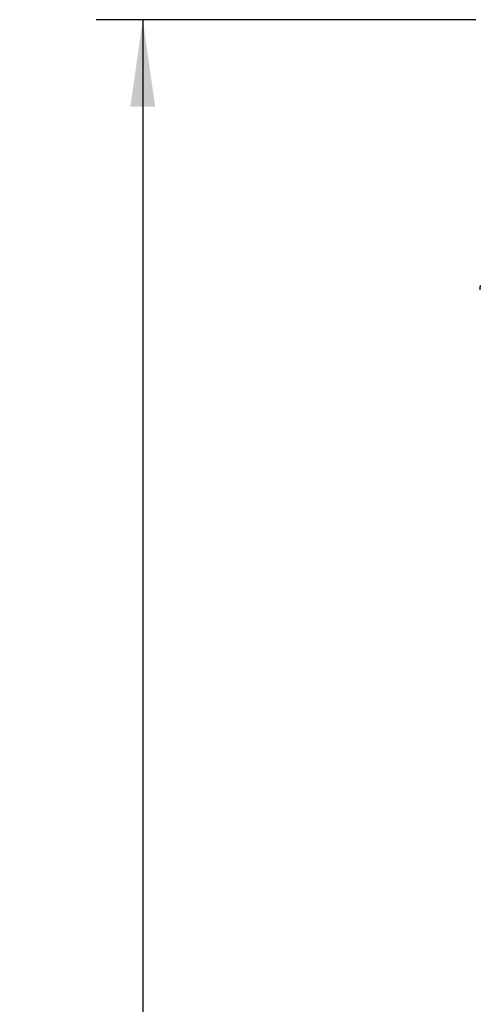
# Model space of a CAD drawing. Header units: inches. Extents: x 0 to 117, y 0 to 83.
# Tile 10 of 75: x 13.15 to 16.85, y 47.68 to 55.6. Entities that reach past the tile are written whole.
import ezdxf

# ---------------------------------------------------------------- set-up
doc = ezdxf.new("R2010")
doc.units = ezdxf.units.IN
doc.header["$LTSCALE"] = 6.431102
doc.header["$MEASUREMENT"] = 0
doc.layers.get('0').update_dxf_attribs({"linetype": 'CONTINUOUS'})
doc.styles.get("Standard").update_dxf_attribs({"font": 'txt', "width": 0.8})
doc.dimstyles.new('DIMSTYLE_2', dxfattribs={"dimtxt": 0.78125, "dimasz": 0.7, "dimexe": 0.18, "dimexo": 0.0625, "dimgap": 0.09, "dimtad": 1, "dimdec": 0, "dimzin": 4, "dimdsep": 46, "dimtxsty": 'STANDARD', "dimblk": '_FILLED', "dimblk1": '_FILLED', "dimblk2": '_FILLED', "dimcen": 0.09, "dimadec": 0, "dimazin": 0, "dimtfac": 1, "dimtdec": 0, "dimtofl": 0, "dimtmove": 0, "dimatfit": 3, "dimldrblk": '_FILLED', "dimfxl": 1, "dimtolj": 1, "dimtzin": 4, "dimarcsym": 0})

# ---------------------------------------------------------------- blocks, each defined once
blk = doc.blocks.new('_FILLED')
at = {"color": 0, "linetype": 'BYBLOCK'}
blk.add_solid([(0, 0), (-1, 0.143), (-1, -0.143)], dxfattribs=at)
blk = doc.blocks.new('*D7')
at = {"color": 7, "linetype": 'CONTINUOUS'}
for p, q in [((16.8175, 55.5995), (13.7626, 55.5995)), ((14.1376, 55.5995), (14.1376, 42.1088)), ((14.1376, 28.6182), (14.1376, 42.1088)), ((18.1416, 28.6182), (13.7626, 28.6182))]:
    blk.add_line(p, q, dxfattribs=at)
at = {"color": 7, "linetype": 'CONTINUOUS', "xscale": 0.7, "yscale": 0.7, "zscale": 0.7}
for p, rotation in [((14.1376, 55.5995), 90), ((14.1376, 28.6182), 270)]:
    blk.add_blockref('_FILLED', p, dxfattribs=dict(at, rotation=rotation))
at = {"color": 7, "linetype": 'CONTINUOUS', "insert": (13.161, 42.1088), "char_height": 0.78125, "width": 1.875, "attachment_point": 2, "rotation": 90, "line_spacing_factor": 0.9}
blk.add_mtext('685', dxfattribs=at)

msp = doc.modelspace()

# ---------------------------------------------------------------- linework, layer by layer
at = {"color": 7, "linetype": 'CONTINUOUS'}
msp.add_arc((17.2437, 53.4257), 0.3939, 174.80268, 179.99876, dxfattribs=at)

# ---------------------------------------------------------------- dimensions: what is measured, and where the dimension line sits
dim = msp.add_linear_dim(base=(14.1376, 28.6182), p1=(16.8175, 55.5995), p2=(18.1416, 28.6182), angle=270, dimstyle='DIMSTYLE_2', dxfattribs=at)
dim.commit()
dim.dimension.update_dxf_attribs({"geometry": '*D7', "text_midpoint": (13.9717, 41.2707), "dimtype": 160})

doc.saveas('drawing.dxf')
